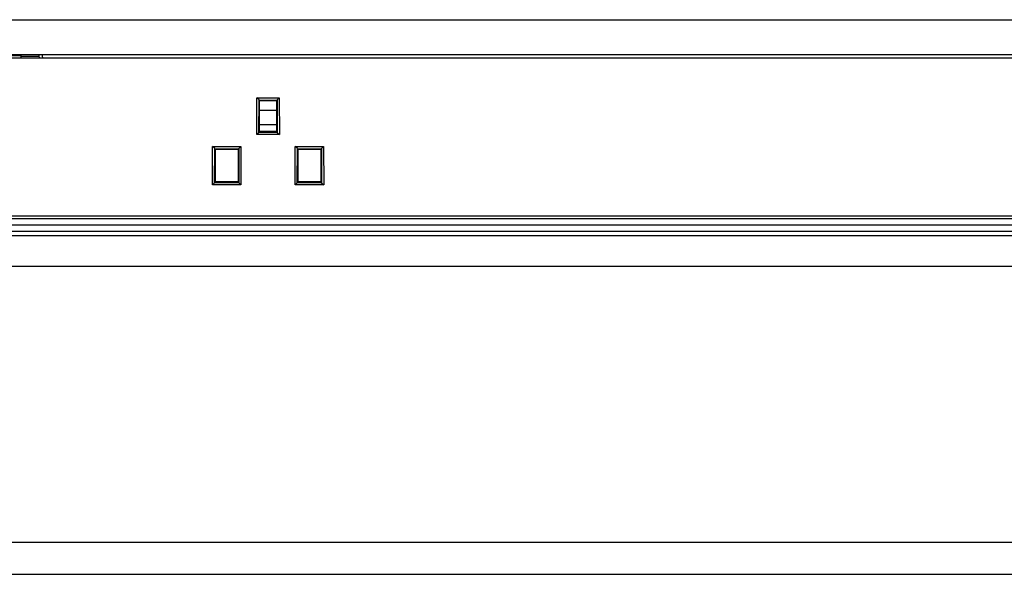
# Model space of a CAD drawing. Header units: millimetres. Extents: x 0 to 1189, y 0 to 841.
# Tile 12 of 37: x 302 to 441, y 679 to 757. Entities that reach past the tile are written whole.
import ezdxf

# ---------------------------------------------------------------- set-up
doc = ezdxf.new("R2010")
doc.units = ezdxf.units.MM
doc.header["$LTSCALE"] = 65.395
doc.layers.add('11_COMPONENTS', color=7, linetype='CONTINUOUS')

msp = doc.modelspace()

# ---------------------------------------------------------------- linework, layer by layer
at = {"layer": '11_COMPONENTS'}
for p, q in [((167.542, 756.995), (506.529, 756.995)), ((161.267, 751.586), (512.804, 751.586)), ((161.293, 752.086), (512.778, 752.086)), ((302.036, 751.888), (282.036, 751.888)), ((302.036, 752.086), (302.036, 751.586)), ((304.588, 751.786), (302.036, 751.786)), ((304.536, 752.086), (304.624, 751.586)), ((305.042, 752.086), (305.13, 751.586)), ((335.43, 740.753), (335.443, 745.957)), ((335.443, 745.957), (338.628, 745.957)), ((335.758, 745.647), (335.443, 745.957)), ((335.747, 741.053), (335.758, 745.647)), ((335.759, 745.624), (335.758, 745.647)), ((335.759, 745.624), (338.312, 745.624)), ((335.828, 745.589), (335.759, 745.624)), ((335.828, 745.589), (338.243, 745.589)), ((335.828, 741.175), (335.828, 745.589)), ((338.243, 745.589), (338.312, 745.624)), ((338.243, 745.589), (338.243, 741.175)), ((338.313, 745.647), (338.312, 745.624)), ((338.313, 745.647), (338.628, 745.957)), ((338.313, 745.647), (338.324, 741.053)), ((338.628, 745.957), (338.641, 740.753)), ((335.828, 744.186), (338.243, 744.186)), ((335.828, 742.186), (338.243, 742.186)), ((335.724, 741.052), (335.43, 740.753)), ((338.641, 740.753), (335.43, 740.753)), ((335.747, 741.053), (335.724, 741.052)), ((338.347, 741.052), (335.724, 741.052)), ((335.828, 741.175), (335.747, 741.053)), ((338.243, 741.175), (335.828, 741.175)), ((338.243, 741.175), (338.324, 741.053)), ((338.347, 741.052), (338.324, 741.053)), ((338.347, 741.052), (338.641, 740.753)), ((329.163, 733.627), (329.176, 739.065)), ((329.176, 739.065), (333.195, 739.065)), ((329.491, 738.755), (329.176, 739.065)), ((329.48, 733.927), (329.491, 738.755)), ((329.492, 738.733), (329.491, 738.755)), ((329.492, 738.733), (332.879, 738.733)), ((329.578, 738.689), (329.492, 738.733)), ((329.578, 738.689), (332.793, 738.689)), ((329.578, 734.075), (329.578, 738.689)), ((332.793, 738.689), (332.879, 738.733)), ((332.793, 738.689), (332.793, 734.075)), ((332.88, 738.755), (332.879, 738.733)), ((332.88, 738.755), (333.195, 739.065)), ((332.88, 738.755), (332.891, 733.927)), ((333.195, 739.065), (333.208, 733.627)), ((340.863, 733.627), (340.876, 739.065)), ((340.876, 739.065), (344.895, 739.065)), ((341.191, 738.755), (340.876, 739.065)), ((341.18, 733.927), (341.191, 738.755)), ((341.192, 738.733), (341.191, 738.755)), ((341.192, 738.733), (344.579, 738.733)), ((341.278, 738.689), (341.192, 738.733)), ((341.278, 738.689), (344.493, 738.689)), ((341.278, 734.075), (341.278, 738.689)), ((344.493, 738.689), (344.579, 738.733)), ((344.493, 738.689), (344.493, 734.075)), ((344.58, 738.755), (344.579, 738.733)), ((344.58, 738.755), (344.895, 739.065)), ((344.58, 738.755), (344.591, 733.927)), ((344.895, 739.065), (344.908, 733.627)), ((329.457, 733.926), (329.163, 733.627)), ((333.208, 733.627), (329.163, 733.627)), ((329.48, 733.927), (329.457, 733.926)), ((332.914, 733.926), (329.457, 733.926)), ((329.578, 734.075), (329.48, 733.927)), ((332.793, 734.075), (329.578, 734.075)), ((332.793, 734.075), (332.891, 733.927)), ((332.914, 733.926), (332.891, 733.927)), ((332.914, 733.926), (333.208, 733.627)), ((341.157, 733.926), (340.863, 733.627)), ((344.908, 733.627), (340.863, 733.627)), ((341.18, 733.927), (341.157, 733.926)), ((344.614, 733.926), (341.157, 733.926)), ((341.278, 734.075), (341.18, 733.927)), ((344.493, 734.075), (341.278, 734.075)), ((344.493, 734.075), (344.591, 733.927)), ((344.614, 733.926), (344.591, 733.927)), ((344.614, 733.926), (344.908, 733.627)), ((155.416, 728.886), (518.655, 728.886)), ((518.136, 729.186), (155.935, 729.186)), ((154.136, 727.986), (519.936, 727.986)), ((152.036, 727.086), (522.036, 727.086)), ((520.514, 726.429), (153.558, 726.429)), ((518.189, 722.086), (155.882, 722.086))]:
    msp.add_line(p, q, dxfattribs=at)
at = {"layer": '11_COMPONENTS', "color": 7, "linetype": 'Continuous'}
for p, q in [((523.558, 683.073), (156.556, 683.073)), ((523.535, 683.05), (156.579, 683.05)), ((157.784, 678.553), (522.33, 678.553))]:
    msp.add_line(p, q, dxfattribs=at)

doc.saveas('drawing.dxf')
